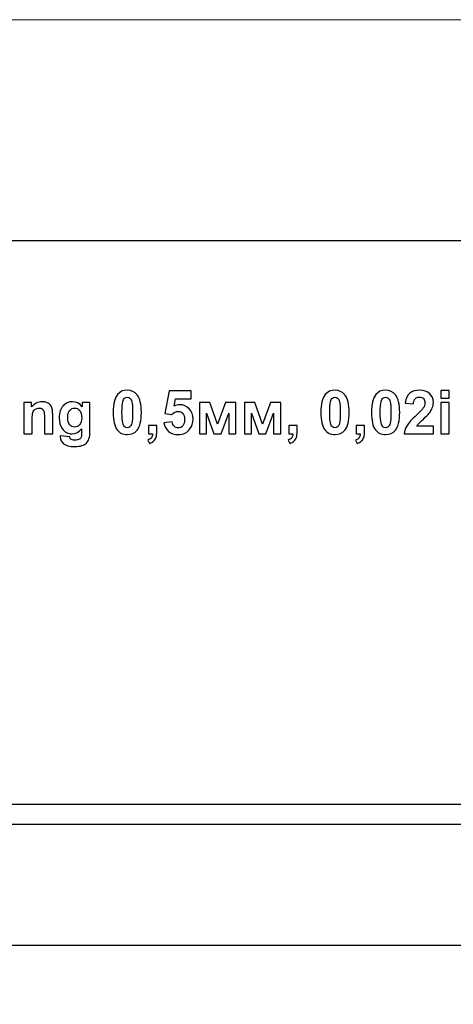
# Model space of a CAD drawing. Header units: millimetres. Extents: x -762 to 758, y -361 to 1446.
# Tile 116 of 150: x -364 to -256, y 1202 to 1446. Entities that reach past the tile are written whole.
import ezdxf

# ---------------------------------------------------------------- set-up
doc = ezdxf.new("R2010")
doc.units = ezdxf.units.MM
doc.header["$MEASUREMENT"] = 0
doc.layers.add('Layer 1', color=7, linetype='Continuous')

msp = doc.modelspace()

# ---------------------------------------------------------------- linework, layer by layer
at = {"layer": 'Layer 1', "color": 250, "lineweight": 9}
msp.add_open_spline([(-761.5629, 1446.3852), (-761.5629, 1446.3852), (758.4371, 1446.3852), (758.4371, 1446.3852), (758.4371, 1446.3852), (758.4371, 1446.3852), (758.4371, 36.3852), (758.4371, 36.3852), (758.4371, 36.3852), (758.4371, 36.3852), (-761.5629, 36.3852), (-761.5629, 36.3852), (-761.5629, 36.3852), (-761.5629, 36.3852), (-761.5629, 1446.3852), (-761.5629, 1446.3852)], degree=3, knots=[0, 0, 0, 0, 0.2, 0.2, 0.2, 0.2, 0.4, 0.4, 0.4, 0.4, 0.6, 0.6, 0.6, 0.6, 1, 1, 1, 1], dxfattribs=at)
at = {"layer": 'Layer 1', "color": 7}
msp.add_open_spline([(-761.5629, 1391.3852), (-761.5629, 1391.3852), (-166.8964, 1391.3852), (-166.8964, 1391.3852), (-166.8964, 1391.3852), (-166.8964, 1391.3852), (-166.8964, 1251.3852), (-166.8964, 1251.3852), (-166.8964, 1251.3852), (-166.8964, 1251.3852), (-761.5629, 1251.3852), (-761.5629, 1251.3852), (-761.5629, 1251.3852), (-761.5629, 1251.3852), (-761.5629, 1391.3852), (-761.5629, 1391.3852)], degree=3, knots=[0, 0, 0, 0, 0.2, 0.2, 0.2, 0.2, 0.4, 0.4, 0.4, 0.4, 0.6, 0.6, 0.6, 0.6, 1, 1, 1, 1], dxfattribs=at)
at = {"layer": 'Layer 1', "color": 114}
for points, knots in [([(-337.3444, 1354.2966), (-336.3008, 1354.2966), (-335.4854, 1353.9228), (-334.8959, 1353.1752), (-334.8959, 1353.1752), (-334.196, 1352.2922), (-333.8448, 1350.8246), (-333.8448, 1348.7775), (-333.8448, 1348.7775), (-333.8448, 1346.733), (-334.1985, 1345.2629), (-334.9034, 1344.3698), (-334.9034, 1344.3698), (-335.488, 1343.6323), (-336.3008, 1343.2635), (-337.3444, 1343.2635), (-337.3444, 1343.2635), (-338.393, 1343.2635), (-339.2384, 1343.6674), (-339.8806, 1344.4752), (-339.8806, 1344.4752), (-340.5228, 1345.283), (-340.8439, 1346.7255), (-340.8439, 1348.7976), (-340.8439, 1348.7976), (-340.8439, 1350.8321), (-340.4902, 1352.2972), (-339.7853, 1353.1903), (-339.7853, 1353.1903), (-339.2008, 1353.9278), (-338.388, 1354.2966), (-337.3444, 1354.2966)], [0, 0, 0, 0, 0.11111111, 0.11111111, 0.11111111, 0.11111111, 0.22222222, 0.22222222, 0.22222222, 0.22222222, 0.33333333, 0.33333333, 0.33333333, 0.33333333, 0.44444444, 0.44444444, 0.44444444, 0.44444444, 0.55555556, 0.55555556, 0.55555556, 0.55555556, 0.66666667, 0.66666667, 0.66666667, 0.66666667, 0.77777778, 0.77777778, 0.77777778, 0.77777778, 1, 1, 1, 1]), ([(-328.2605, 1346.2262), (-328.2605, 1346.2262), (-326.1984, 1346.4395), (-326.1984, 1346.4395), (-326.1984, 1346.4395), (-326.1382, 1345.9729), (-325.9651, 1345.6016), (-325.6766, 1345.3281), (-325.6766, 1345.3281), (-325.3856, 1345.0547), (-325.052, 1344.9192), (-324.6731, 1344.9192), (-324.6731, 1344.9192), (-324.2417, 1344.9192), (-323.8754, 1345.0948), (-323.5769, 1345.4486), (-323.5769, 1345.4486), (-323.2783, 1345.8023), (-323.1278, 1346.3341), (-323.1278, 1347.0441), (-323.1278, 1347.0441), (-323.1278, 1347.7114), (-323.2758, 1348.2106), (-323.5744, 1348.5442), (-323.5744, 1348.5442), (-323.8704, 1348.8779), (-324.2567, 1349.0435), (-324.7334, 1349.0435), (-324.7334, 1349.0435), (-325.3279, 1349.0435), (-325.8622, 1348.7826), (-326.3339, 1348.2608), (-326.3339, 1348.2608), (-326.3339, 1348.2608), (-328.0046, 1348.5016), (-328.0046, 1348.5016), (-328.0046, 1348.5016), (-328.0046, 1348.5016), (-326.951, 1354.1009), (-326.951, 1354.1009), (-326.951, 1354.1009), (-326.951, 1354.1009), (-321.4872, 1354.1009), (-321.4872, 1354.1009), (-321.4872, 1354.1009), (-321.4872, 1354.1009), (-321.4872, 1352.1742), (-321.4872, 1352.1742), (-321.4872, 1352.1742), (-321.4872, 1352.1742), (-325.3831, 1352.1742), (-325.3831, 1352.1742), (-325.3831, 1352.1742), (-325.3831, 1352.1742), (-325.7092, 1350.3404), (-325.7092, 1350.3404), (-325.7092, 1350.3404), (-325.2501, 1350.5687), (-324.7785, 1350.6841), (-324.2968, 1350.6841), (-324.2968, 1350.6841), (-323.3787, 1350.6841), (-322.601, 1350.3505), (-321.9638, 1349.6807), (-321.9638, 1349.6807), (-321.3241, 1349.0134), (-321.0055, 1348.1454), (-321.0055, 1347.0767), (-321.0055, 1347.0767), (-321.0055, 1346.1861), (-321.2639, 1345.3934), (-321.7782, 1344.6935), (-321.7782, 1344.6935), (-322.4806, 1343.7402), (-323.4539, 1343.2635), (-324.6982, 1343.2635), (-324.6982, 1343.2635), (-325.6942, 1343.2635), (-326.507, 1343.532), (-327.1341, 1344.0663), (-327.1341, 1344.0663), (-327.7638, 1344.6031), (-328.1376, 1345.3206), (-328.2605, 1346.2262)], [0, 0, 0, 0, 0.04545455, 0.04545455, 0.04545455, 0.04545455, 0.09090909, 0.09090909, 0.09090909, 0.09090909, 0.13636364, 0.13636364, 0.13636364, 0.13636364, 0.18181818, 0.18181818, 0.18181818, 0.18181818, 0.22727273, 0.22727273, 0.22727273, 0.22727273, 0.27272727, 0.27272727, 0.27272727, 0.27272727, 0.31818182, 0.31818182, 0.31818182, 0.31818182, 0.36363636, 0.36363636, 0.36363636, 0.36363636, 0.40909091, 0.40909091, 0.40909091, 0.40909091, 0.45454545, 0.45454545, 0.45454545, 0.45454545, 0.5, 0.5, 0.5, 0.5, 0.54545455, 0.54545455, 0.54545455, 0.54545455, 0.59090909, 0.59090909, 0.59090909, 0.59090909, 0.63636364, 0.63636364, 0.63636364, 0.63636364, 0.68181818, 0.68181818, 0.68181818, 0.68181818, 0.72727273, 0.72727273, 0.72727273, 0.72727273, 0.77272727, 0.77272727, 0.77272727, 0.77272727, 0.81818182, 0.81818182, 0.81818182, 0.81818182, 0.86363636, 0.86363636, 0.86363636, 0.86363636, 0.90909091, 0.90909091, 0.90909091, 0.90909091, 1, 1, 1, 1]), ([(-285.7891, 1354.2966), (-284.7455, 1354.2966), (-283.9301, 1353.9228), (-283.3406, 1353.1752), (-283.3406, 1353.1752), (-282.6407, 1352.2922), (-282.2895, 1350.8246), (-282.2895, 1348.7775), (-282.2895, 1348.7775), (-282.2895, 1346.733), (-282.6432, 1345.2629), (-283.3481, 1344.3698), (-283.3481, 1344.3698), (-283.9327, 1343.6323), (-284.7455, 1343.2635), (-285.7891, 1343.2635), (-285.7891, 1343.2635), (-286.8377, 1343.2635), (-287.6831, 1343.6674), (-288.3253, 1344.4752), (-288.3253, 1344.4752), (-288.9675, 1345.283), (-289.2886, 1346.7255), (-289.2886, 1348.7976), (-289.2886, 1348.7976), (-289.2886, 1350.8321), (-288.9349, 1352.2972), (-288.23, 1353.1903), (-288.23, 1353.1903), (-287.6455, 1353.9278), (-286.8327, 1354.2966), (-285.7891, 1354.2966)], [0, 0, 0, 0, 0.11111111, 0.11111111, 0.11111111, 0.11111111, 0.22222222, 0.22222222, 0.22222222, 0.22222222, 0.33333333, 0.33333333, 0.33333333, 0.33333333, 0.44444444, 0.44444444, 0.44444444, 0.44444444, 0.55555556, 0.55555556, 0.55555556, 0.55555556, 0.66666667, 0.66666667, 0.66666667, 0.66666667, 0.77777778, 0.77777778, 0.77777778, 0.77777778, 1, 1, 1, 1]), ([(-273.2358, 1354.2966), (-272.1922, 1354.2966), (-271.3768, 1353.9228), (-270.7873, 1353.1752), (-270.7873, 1353.1752), (-270.0874, 1352.2922), (-269.7362, 1350.8246), (-269.7362, 1348.7775), (-269.7362, 1348.7775), (-269.7362, 1346.733), (-270.0899, 1345.2629), (-270.7948, 1344.3698), (-270.7948, 1344.3698), (-271.3794, 1343.6323), (-272.1922, 1343.2635), (-273.2358, 1343.2635), (-273.2358, 1343.2635), (-274.2844, 1343.2635), (-275.1298, 1343.6674), (-275.772, 1344.4752), (-275.772, 1344.4752), (-276.4142, 1345.283), (-276.7353, 1346.7255), (-276.7353, 1348.7976), (-276.7353, 1348.7976), (-276.7353, 1350.8321), (-276.3816, 1352.2972), (-275.6767, 1353.1903), (-275.6767, 1353.1903), (-275.0922, 1353.9278), (-274.2794, 1354.2966), (-273.2358, 1354.2966)], [0, 0, 0, 0, 0.11111111, 0.11111111, 0.11111111, 0.11111111, 0.22222222, 0.22222222, 0.22222222, 0.22222222, 0.33333333, 0.33333333, 0.33333333, 0.33333333, 0.44444444, 0.44444444, 0.44444444, 0.44444444, 0.55555556, 0.55555556, 0.55555556, 0.55555556, 0.66666667, 0.66666667, 0.66666667, 0.66666667, 0.77777778, 0.77777778, 0.77777778, 0.77777778, 1, 1, 1, 1]), ([(-261.3798, 1345.3708), (-261.3798, 1345.3708), (-261.3798, 1343.4592), (-261.3798, 1343.4592), (-261.3798, 1343.4592), (-261.3798, 1343.4592), (-268.6198, 1343.4592), (-268.6198, 1343.4592), (-268.6198, 1343.4592), (-268.542, 1344.1867), (-268.3062, 1344.8741), (-267.9149, 1345.5238), (-267.9149, 1345.5238), (-267.5235, 1346.1736), (-266.7483, 1347.0365), (-265.5944, 1348.1127), (-265.5944, 1348.1127), (-264.6637, 1348.9807), (-264.0942, 1349.5703), (-263.8835, 1349.8788), (-263.8835, 1349.8788), (-263.6, 1350.3053), (-263.457, 1350.7268), (-263.457, 1351.1457), (-263.457, 1351.1457), (-263.457, 1351.6073), (-263.5799, 1351.961), (-263.8283, 1352.2094), (-263.8283, 1352.2094), (-264.0741, 1352.4577), (-264.4153, 1352.5807), (-264.8493, 1352.5807), (-264.8493, 1352.5807), (-265.2808, 1352.5807), (-265.622, 1352.4502), (-265.8778, 1352.1893), (-265.8778, 1352.1893), (-266.1312, 1351.9309), (-266.2767, 1351.4994), (-266.3169, 1350.8948), (-266.3169, 1350.8948), (-266.3169, 1350.8948), (-268.379, 1351.1005), (-268.379, 1351.1005), (-268.379, 1351.1005), (-268.256, 1352.2395), (-267.8722, 1353.0573), (-267.225, 1353.554), (-267.225, 1353.554), (-266.5778, 1354.0482), (-265.77, 1354.2966), (-264.7991, 1354.2966), (-264.7991, 1354.2966), (-263.7355, 1354.2966), (-262.9001, 1354.0081), (-262.2905, 1353.4336), (-262.2905, 1353.4336), (-261.6834, 1352.8591), (-261.3798, 1352.1441), (-261.3798, 1351.2887), (-261.3798, 1351.2887), (-261.3798, 1350.802), (-261.4676, 1350.3404), (-261.6407, 1349.8989), (-261.6407, 1349.8989), (-261.8138, 1349.4599), (-262.0898, 1349.0008), (-262.4686, 1348.5191), (-262.4686, 1348.5191), (-262.7169, 1348.198), (-263.171, 1347.739), (-263.8233, 1347.1394), (-263.8233, 1347.1394), (-264.478, 1346.5398), (-264.8919, 1346.1435), (-265.065, 1345.9453), (-265.065, 1345.9453), (-265.2407, 1345.7496), (-265.3811, 1345.5564), (-265.489, 1345.3708), (-265.489, 1345.3708), (-265.489, 1345.3708), (-261.3798, 1345.3708), (-261.3798, 1345.3708)], [0, 0, 0, 0, 0.04545455, 0.04545455, 0.04545455, 0.04545455, 0.09090909, 0.09090909, 0.09090909, 0.09090909, 0.13636364, 0.13636364, 0.13636364, 0.13636364, 0.18181818, 0.18181818, 0.18181818, 0.18181818, 0.22727273, 0.22727273, 0.22727273, 0.22727273, 0.27272727, 0.27272727, 0.27272727, 0.27272727, 0.31818182, 0.31818182, 0.31818182, 0.31818182, 0.36363636, 0.36363636, 0.36363636, 0.36363636, 0.40909091, 0.40909091, 0.40909091, 0.40909091, 0.45454545, 0.45454545, 0.45454545, 0.45454545, 0.5, 0.5, 0.5, 0.5, 0.54545455, 0.54545455, 0.54545455, 0.54545455, 0.59090909, 0.59090909, 0.59090909, 0.59090909, 0.63636364, 0.63636364, 0.63636364, 0.63636364, 0.68181818, 0.68181818, 0.68181818, 0.68181818, 0.72727273, 0.72727273, 0.72727273, 0.72727273, 0.77272727, 0.77272727, 0.77272727, 0.77272727, 0.81818182, 0.81818182, 0.81818182, 0.81818182, 0.86363636, 0.86363636, 0.86363636, 0.86363636, 0.90909091, 0.90909091, 0.90909091, 0.90909091, 1, 1, 1, 1]), ([(-259.541, 1352.3248), (-259.541, 1352.3248), (-259.541, 1354.2364), (-259.541, 1354.2364), (-259.541, 1354.2364), (-259.541, 1354.2364), (-257.4789, 1354.2364), (-257.4789, 1354.2364), (-257.4789, 1354.2364), (-257.4789, 1354.2364), (-257.4789, 1352.3248), (-257.4789, 1352.3248), (-257.4789, 1352.3248), (-257.4789, 1352.3248), (-259.541, 1352.3248), (-259.541, 1352.3248)], [0, 0, 0, 0, 0.2, 0.2, 0.2, 0.2, 0.4, 0.4, 0.4, 0.4, 0.6, 0.6, 0.6, 0.6, 1, 1, 1, 1]), ([(-355.8582, 1343.4592), (-355.8582, 1343.4592), (-357.9203, 1343.4592), (-357.9203, 1343.4592), (-357.9203, 1343.4592), (-357.9203, 1343.4592), (-357.9203, 1347.4404), (-357.9203, 1347.4404), (-357.9203, 1347.4404), (-357.9203, 1348.2833), (-357.9654, 1348.8277), (-358.0532, 1349.0736), (-358.0532, 1349.0736), (-358.1435, 1349.3219), (-358.2865, 1349.5126), (-358.4872, 1349.6505), (-358.4872, 1349.6505), (-358.6879, 1349.7885), (-358.9288, 1349.8563), (-359.2097, 1349.8563), (-359.2097, 1349.8563), (-359.571, 1349.8563), (-359.8946, 1349.7584), (-360.1806, 1349.5627), (-360.1806, 1349.5627), (-360.4691, 1349.3671), (-360.6647, 1349.1062), (-360.7701, 1348.7851), (-360.7701, 1348.7851), (-360.878, 1348.4614), (-360.9307, 1347.8644), (-360.9307, 1346.9914), (-360.9307, 1346.9914), (-360.9307, 1346.9914), (-360.9307, 1343.4592), (-360.9307, 1343.4592), (-360.9307, 1343.4592), (-360.9307, 1343.4592), (-362.9928, 1343.4592), (-362.9928, 1343.4592), (-362.9928, 1343.4592), (-362.9928, 1343.4592), (-362.9928, 1351.2711), (-362.9928, 1351.2711), (-362.9928, 1351.2711), (-362.9928, 1351.2711), (-361.0812, 1351.2711), (-361.0812, 1351.2711), (-361.0812, 1351.2711), (-361.0812, 1351.2711), (-361.0812, 1350.1247), (-361.0812, 1350.1247), (-361.0812, 1350.1247), (-360.3963, 1351.0002), (-359.5358, 1351.4367), (-358.4948, 1351.4367), (-358.4948, 1351.4367), (-358.0382, 1351.4367), (-357.6192, 1351.3539), (-357.2404, 1351.1909), (-357.2404, 1351.1909), (-356.8591, 1351.0253), (-356.5731, 1350.8171), (-356.38, 1350.5637), (-356.38, 1350.5637), (-356.1843, 1350.3078), (-356.0488, 1350.0193), (-355.9736, 1349.6957), (-355.9736, 1349.6957), (-355.8958, 1349.3721), (-355.8582, 1348.9105), (-355.8582, 1348.3084), (-355.8582, 1348.3084), (-355.8582, 1348.3084), (-355.8582, 1343.4592), (-355.8582, 1343.4592)], [0, 0, 0, 0, 0.05, 0.05, 0.05, 0.05, 0.1, 0.1, 0.1, 0.1, 0.15, 0.15, 0.15, 0.15, 0.2, 0.2, 0.2, 0.2, 0.25, 0.25, 0.25, 0.25, 0.3, 0.3, 0.3, 0.3, 0.35, 0.35, 0.35, 0.35, 0.4, 0.4, 0.4, 0.4, 0.45, 0.45, 0.45, 0.45, 0.5, 0.5, 0.5, 0.5, 0.55, 0.55, 0.55, 0.55, 0.6, 0.6, 0.6, 0.6, 0.65, 0.65, 0.65, 0.65, 0.7, 0.7, 0.7, 0.7, 0.75, 0.75, 0.75, 0.75, 0.8, 0.8, 0.8, 0.8, 0.85, 0.85, 0.85, 0.85, 0.9, 0.9, 0.9, 0.9, 1, 1, 1, 1]), ([(-353.9641, 1342.9625), (-353.9641, 1342.9625), (-351.601, 1342.6765), (-351.601, 1342.6765), (-351.601, 1342.6765), (-351.5609, 1342.398), (-351.4705, 1342.2074), (-351.3301, 1342.102), (-351.3301, 1342.102), (-351.1319, 1341.954), (-350.8233, 1341.8788), (-350.4019, 1341.8788), (-350.4019, 1341.8788), (-349.8625, 1341.8788), (-349.4586, 1341.959), (-349.1877, 1342.1221), (-349.1877, 1342.1221), (-349.007, 1342.23), (-348.8691, 1342.4031), (-348.7762, 1342.6439), (-348.7762, 1342.6439), (-348.7135, 1342.8145), (-348.6809, 1343.1331), (-348.6809, 1343.5922), (-348.6809, 1343.5922), (-348.6809, 1343.5922), (-348.6709, 1344.7336), (-348.6709, 1344.7336), (-348.6709, 1344.7336), (-349.293, 1343.8832), (-350.0757, 1343.4592), (-351.019, 1343.4592), (-351.019, 1343.4592), (-352.0676, 1343.4592), (-352.9005, 1343.9032), (-353.5126, 1344.7888), (-353.5126, 1344.7888), (-353.9942, 1345.4887), (-354.2351, 1346.3617), (-354.2351, 1347.4028), (-354.2351, 1347.4028), (-354.2351, 1348.7123), (-353.919, 1349.7108), (-353.2893, 1350.4006), (-353.2893, 1350.4006), (-352.6596, 1351.0905), (-351.8744, 1351.4367), (-350.9362, 1351.4367), (-350.9362, 1351.4367), (-349.9704, 1351.4367), (-349.1726, 1351.0127), (-348.5455, 1350.1648), (-348.5455, 1350.1648), (-348.5455, 1350.1648), (-348.5455, 1351.2711), (-348.5455, 1351.2711), (-348.5455, 1351.2711), (-348.5455, 1351.2711), (-346.6188, 1351.2711), (-346.6188, 1351.2711), (-346.6188, 1351.2711), (-346.6188, 1351.2711), (-346.6188, 1344.267), (-346.6188, 1344.267), (-346.6188, 1344.267), (-346.6188, 1343.3463), (-346.6941, 1342.6564), (-346.8471, 1342.2024), (-346.8471, 1342.2024), (-346.9976, 1341.7458), (-347.2109, 1341.3896), (-347.4868, 1341.1287), (-347.4868, 1341.1287), (-347.7602, 1340.8703), (-348.1265, 1340.6646), (-348.5856, 1340.5191), (-348.5856, 1340.5191), (-349.0447, 1340.3711), (-349.6242, 1340.2983), (-350.3241, 1340.2983), (-350.3241, 1340.2983), (-351.6487, 1340.2983), (-352.5869, 1340.5266), (-353.1413, 1340.9807), (-353.1413, 1340.9807), (-353.6957, 1341.4372), (-353.9717, 1342.0117), (-353.9717, 1342.7116), (-353.9717, 1342.7116), (-353.9717, 1342.7794), (-353.9692, 1342.8646), (-353.9641, 1342.9625)], [0, 0, 0, 0, 0.04166667, 0.04166667, 0.04166667, 0.04166667, 0.08333333, 0.08333333, 0.08333333, 0.08333333, 0.125, 0.125, 0.125, 0.125, 0.16666667, 0.16666667, 0.16666667, 0.16666667, 0.20833333, 0.20833333, 0.20833333, 0.20833333, 0.25, 0.25, 0.25, 0.25, 0.29166667, 0.29166667, 0.29166667, 0.29166667, 0.33333333, 0.33333333, 0.33333333, 0.33333333, 0.375, 0.375, 0.375, 0.375, 0.41666667, 0.41666667, 0.41666667, 0.41666667, 0.45833333, 0.45833333, 0.45833333, 0.45833333, 0.5, 0.5, 0.5, 0.5, 0.54166667, 0.54166667, 0.54166667, 0.54166667, 0.58333333, 0.58333333, 0.58333333, 0.58333333, 0.625, 0.625, 0.625, 0.625, 0.66666667, 0.66666667, 0.66666667, 0.66666667, 0.70833333, 0.70833333, 0.70833333, 0.70833333, 0.75, 0.75, 0.75, 0.75, 0.79166667, 0.79166667, 0.79166667, 0.79166667, 0.83333333, 0.83333333, 0.83333333, 0.83333333, 0.875, 0.875, 0.875, 0.875, 0.91666667, 0.91666667, 0.91666667, 0.91666667, 1, 1, 1, 1]), ([(-337.3444, 1352.5807), (-337.5902, 1352.5807), (-337.811, 1352.5004), (-338.0016, 1352.3398), (-338.0016, 1352.3398), (-338.1948, 1352.1818), (-338.3453, 1351.8958), (-338.4507, 1351.4819), (-338.4507, 1351.4819), (-338.5912, 1350.9475), (-338.6614, 1350.0444), (-338.6614, 1348.7775), (-338.6614, 1348.7775), (-338.6614, 1347.5082), (-338.5987, 1346.6377), (-338.4732, 1346.1635), (-338.4732, 1346.1635), (-338.3478, 1345.6894), (-338.1898, 1345.3733), (-337.9991, 1345.2153), (-337.9991, 1345.2153), (-337.8085, 1345.0572), (-337.5902, 1344.9794), (-337.3444, 1344.9794), (-337.3444, 1344.9794), (-337.0985, 1344.9794), (-336.8777, 1345.0597), (-336.6846, 1345.2203), (-336.6846, 1345.2203), (-336.4939, 1345.3783), (-336.3434, 1345.6643), (-336.238, 1346.0782), (-336.238, 1346.0782), (-336.0976, 1346.6076), (-336.0273, 1347.5082), (-336.0273, 1348.7775), (-336.0273, 1348.7775), (-336.0273, 1350.0444), (-336.09, 1350.9149), (-336.2155, 1351.389), (-336.2155, 1351.389), (-336.3409, 1351.8632), (-336.4989, 1352.1818), (-336.6896, 1352.3398), (-336.6896, 1352.3398), (-336.8803, 1352.5004), (-337.0985, 1352.5807), (-337.3444, 1352.5807)], [0, 0, 0, 0, 0.07692308, 0.07692308, 0.07692308, 0.07692308, 0.15384615, 0.15384615, 0.15384615, 0.15384615, 0.23076923, 0.23076923, 0.23076923, 0.23076923, 0.30769231, 0.30769231, 0.30769231, 0.30769231, 0.38461538, 0.38461538, 0.38461538, 0.38461538, 0.46153846, 0.46153846, 0.46153846, 0.46153846, 0.53846154, 0.53846154, 0.53846154, 0.53846154, 0.61538462, 0.61538462, 0.61538462, 0.61538462, 0.69230769, 0.69230769, 0.69230769, 0.69230769, 0.76923077, 0.76923077, 0.76923077, 0.76923077, 0.84615385, 0.84615385, 0.84615385, 0.84615385, 1, 1, 1, 1]), ([(-319.4075, 1351.2711), (-319.4075, 1351.2711), (-316.8336, 1351.2711), (-316.8336, 1351.2711), (-316.8336, 1351.2711), (-316.8336, 1351.2711), (-314.9145, 1345.8274), (-314.9145, 1345.8274), (-314.9145, 1345.8274), (-314.9145, 1345.8274), (-312.9627, 1351.2711), (-312.9627, 1351.2711), (-312.9627, 1351.2711), (-312.9627, 1351.2711), (-310.4064, 1351.2711), (-310.4064, 1351.2711), (-310.4064, 1351.2711), (-310.4064, 1351.2711), (-310.4064, 1343.4592), (-310.4064, 1343.4592), (-310.4064, 1343.4592), (-310.4064, 1343.4592), (-312.1675, 1343.4592), (-312.1675, 1343.4592), (-312.1675, 1343.4592), (-312.1675, 1343.4592), (-312.1675, 1348.6019), (-312.1675, 1348.6019), (-312.1675, 1348.6019), (-312.1675, 1348.6019), (-314.059, 1343.4592), (-314.059, 1343.4592), (-314.059, 1343.4592), (-314.059, 1343.4592), (-315.8326, 1343.4592), (-315.8326, 1343.4592), (-315.8326, 1343.4592), (-315.8326, 1343.4592), (-317.6464, 1348.6019), (-317.6464, 1348.6019), (-317.6464, 1348.6019), (-317.6464, 1348.6019), (-317.6464, 1343.4592), (-317.6464, 1343.4592), (-317.6464, 1343.4592), (-317.6464, 1343.4592), (-319.4075, 1343.4592), (-319.4075, 1343.4592), (-319.4075, 1343.4592), (-319.4075, 1343.4592), (-319.4075, 1351.2711), (-319.4075, 1351.2711)], [0, 0, 0, 0, 0.07142857, 0.07142857, 0.07142857, 0.07142857, 0.14285714, 0.14285714, 0.14285714, 0.14285714, 0.21428571, 0.21428571, 0.21428571, 0.21428571, 0.28571429, 0.28571429, 0.28571429, 0.28571429, 0.35714286, 0.35714286, 0.35714286, 0.35714286, 0.42857143, 0.42857143, 0.42857143, 0.42857143, 0.5, 0.5, 0.5, 0.5, 0.57142857, 0.57142857, 0.57142857, 0.57142857, 0.64285714, 0.64285714, 0.64285714, 0.64285714, 0.71428571, 0.71428571, 0.71428571, 0.71428571, 0.78571429, 0.78571429, 0.78571429, 0.78571429, 0.85714286, 0.85714286, 0.85714286, 0.85714286, 1, 1, 1, 1]), ([(-308.2741, 1351.2711), (-308.2741, 1351.2711), (-305.7002, 1351.2711), (-305.7002, 1351.2711), (-305.7002, 1351.2711), (-305.7002, 1351.2711), (-303.7811, 1345.8274), (-303.7811, 1345.8274), (-303.7811, 1345.8274), (-303.7811, 1345.8274), (-301.8293, 1351.2711), (-301.8293, 1351.2711), (-301.8293, 1351.2711), (-301.8293, 1351.2711), (-299.273, 1351.2711), (-299.273, 1351.2711), (-299.273, 1351.2711), (-299.273, 1351.2711), (-299.273, 1343.4592), (-299.273, 1343.4592), (-299.273, 1343.4592), (-299.273, 1343.4592), (-301.0341, 1343.4592), (-301.0341, 1343.4592), (-301.0341, 1343.4592), (-301.0341, 1343.4592), (-301.0341, 1348.6019), (-301.0341, 1348.6019), (-301.0341, 1348.6019), (-301.0341, 1348.6019), (-302.9256, 1343.4592), (-302.9256, 1343.4592), (-302.9256, 1343.4592), (-302.9256, 1343.4592), (-304.6992, 1343.4592), (-304.6992, 1343.4592), (-304.6992, 1343.4592), (-304.6992, 1343.4592), (-306.513, 1348.6019), (-306.513, 1348.6019), (-306.513, 1348.6019), (-306.513, 1348.6019), (-306.513, 1343.4592), (-306.513, 1343.4592), (-306.513, 1343.4592), (-306.513, 1343.4592), (-308.2741, 1343.4592), (-308.2741, 1343.4592), (-308.2741, 1343.4592), (-308.2741, 1343.4592), (-308.2741, 1351.2711), (-308.2741, 1351.2711)], [0, 0, 0, 0, 0.07142857, 0.07142857, 0.07142857, 0.07142857, 0.14285714, 0.14285714, 0.14285714, 0.14285714, 0.21428571, 0.21428571, 0.21428571, 0.21428571, 0.28571429, 0.28571429, 0.28571429, 0.28571429, 0.35714286, 0.35714286, 0.35714286, 0.35714286, 0.42857143, 0.42857143, 0.42857143, 0.42857143, 0.5, 0.5, 0.5, 0.5, 0.57142857, 0.57142857, 0.57142857, 0.57142857, 0.64285714, 0.64285714, 0.64285714, 0.64285714, 0.71428571, 0.71428571, 0.71428571, 0.71428571, 0.78571429, 0.78571429, 0.78571429, 0.78571429, 0.85714286, 0.85714286, 0.85714286, 0.85714286, 1, 1, 1, 1]), ([(-285.7891, 1352.5807), (-286.0349, 1352.5807), (-286.2557, 1352.5004), (-286.4463, 1352.3398), (-286.4463, 1352.3398), (-286.6395, 1352.1818), (-286.79, 1351.8958), (-286.8954, 1351.4819), (-286.8954, 1351.4819), (-287.0359, 1350.9475), (-287.1061, 1350.0444), (-287.1061, 1348.7775), (-287.1061, 1348.7775), (-287.1061, 1347.5082), (-287.0434, 1346.6377), (-286.9179, 1346.1635), (-286.9179, 1346.1635), (-286.7925, 1345.6894), (-286.6345, 1345.3733), (-286.4438, 1345.2153), (-286.4438, 1345.2153), (-286.2532, 1345.0572), (-286.0349, 1344.9794), (-285.7891, 1344.9794), (-285.7891, 1344.9794), (-285.5432, 1344.9794), (-285.3224, 1345.0597), (-285.1293, 1345.2203), (-285.1293, 1345.2203), (-284.9386, 1345.3783), (-284.7881, 1345.6643), (-284.6827, 1346.0782), (-284.6827, 1346.0782), (-284.5423, 1346.6076), (-284.472, 1347.5082), (-284.472, 1348.7775), (-284.472, 1348.7775), (-284.472, 1350.0444), (-284.5347, 1350.9149), (-284.6602, 1351.389), (-284.6602, 1351.389), (-284.7856, 1351.8632), (-284.9436, 1352.1818), (-285.1343, 1352.3398), (-285.1343, 1352.3398), (-285.325, 1352.5004), (-285.5432, 1352.5807), (-285.7891, 1352.5807)], [0, 0, 0, 0, 0.07692308, 0.07692308, 0.07692308, 0.07692308, 0.15384615, 0.15384615, 0.15384615, 0.15384615, 0.23076923, 0.23076923, 0.23076923, 0.23076923, 0.30769231, 0.30769231, 0.30769231, 0.30769231, 0.38461538, 0.38461538, 0.38461538, 0.38461538, 0.46153846, 0.46153846, 0.46153846, 0.46153846, 0.53846154, 0.53846154, 0.53846154, 0.53846154, 0.61538462, 0.61538462, 0.61538462, 0.61538462, 0.69230769, 0.69230769, 0.69230769, 0.69230769, 0.76923077, 0.76923077, 0.76923077, 0.76923077, 0.84615385, 0.84615385, 0.84615385, 0.84615385, 1, 1, 1, 1]), ([(-273.2358, 1352.5807), (-273.4816, 1352.5807), (-273.7024, 1352.5004), (-273.893, 1352.3398), (-273.893, 1352.3398), (-274.0862, 1352.1818), (-274.2367, 1351.8958), (-274.3421, 1351.4819), (-274.3421, 1351.4819), (-274.4826, 1350.9475), (-274.5528, 1350.0444), (-274.5528, 1348.7775), (-274.5528, 1348.7775), (-274.5528, 1347.5082), (-274.4901, 1346.6377), (-274.3646, 1346.1635), (-274.3646, 1346.1635), (-274.2392, 1345.6894), (-274.0812, 1345.3733), (-273.8905, 1345.2153), (-273.8905, 1345.2153), (-273.6999, 1345.0572), (-273.4816, 1344.9794), (-273.2358, 1344.9794), (-273.2358, 1344.9794), (-272.9899, 1344.9794), (-272.7691, 1345.0597), (-272.576, 1345.2203), (-272.576, 1345.2203), (-272.3853, 1345.3783), (-272.2348, 1345.6643), (-272.1294, 1346.0782), (-272.1294, 1346.0782), (-271.989, 1346.6076), (-271.9187, 1347.5082), (-271.9187, 1348.7775), (-271.9187, 1348.7775), (-271.9187, 1350.0444), (-271.9814, 1350.9149), (-272.1069, 1351.389), (-272.1069, 1351.389), (-272.2323, 1351.8632), (-272.3903, 1352.1818), (-272.581, 1352.3398), (-272.581, 1352.3398), (-272.7717, 1352.5004), (-272.9899, 1352.5807), (-273.2358, 1352.5807)], [0, 0, 0, 0, 0.07692308, 0.07692308, 0.07692308, 0.07692308, 0.15384615, 0.15384615, 0.15384615, 0.15384615, 0.23076923, 0.23076923, 0.23076923, 0.23076923, 0.30769231, 0.30769231, 0.30769231, 0.30769231, 0.38461538, 0.38461538, 0.38461538, 0.38461538, 0.46153846, 0.46153846, 0.46153846, 0.46153846, 0.53846154, 0.53846154, 0.53846154, 0.53846154, 0.61538462, 0.61538462, 0.61538462, 0.61538462, 0.69230769, 0.69230769, 0.69230769, 0.69230769, 0.76923077, 0.76923077, 0.76923077, 0.76923077, 0.84615385, 0.84615385, 0.84615385, 0.84615385, 1, 1, 1, 1]), ([(-259.541, 1343.4592), (-259.541, 1343.4592), (-259.541, 1351.2711), (-259.541, 1351.2711), (-259.541, 1351.2711), (-259.541, 1351.2711), (-257.4789, 1351.2711), (-257.4789, 1351.2711), (-257.4789, 1351.2711), (-257.4789, 1351.2711), (-257.4789, 1343.4592), (-257.4789, 1343.4592), (-257.4789, 1343.4592), (-257.4789, 1343.4592), (-259.541, 1343.4592), (-259.541, 1343.4592)], [0, 0, 0, 0, 0.2, 0.2, 0.2, 0.2, 0.4, 0.4, 0.4, 0.4, 0.6, 0.6, 0.6, 0.6, 1, 1, 1, 1]), ([(-352.1128, 1347.5232), (-352.1128, 1346.6954), (-351.9522, 1346.0908), (-351.6336, 1345.707), (-351.6336, 1345.707), (-351.3125, 1345.3231), (-350.9161, 1345.13), (-350.447, 1345.13), (-350.447, 1345.13), (-349.9453, 1345.13), (-349.5188, 1345.3281), (-349.1726, 1345.722), (-349.1726, 1345.722), (-348.8239, 1346.1159), (-348.6508, 1346.6979), (-348.6508, 1347.4705), (-348.6508, 1347.4705), (-348.6508, 1348.2783), (-348.8164, 1348.8779), (-349.15, 1349.2692), (-349.15, 1349.2692), (-349.4812, 1349.6606), (-349.9026, 1349.8563), (-350.4119, 1349.8563), (-350.4119, 1349.8563), (-350.9061, 1349.8563), (-351.3125, 1349.6631), (-351.6336, 1349.2793), (-351.6336, 1349.2793), (-351.9522, 1348.8954), (-352.1128, 1348.3109), (-352.1128, 1347.5232)], [0, 0, 0, 0, 0.11111111, 0.11111111, 0.11111111, 0.11111111, 0.22222222, 0.22222222, 0.22222222, 0.22222222, 0.33333333, 0.33333333, 0.33333333, 0.33333333, 0.44444444, 0.44444444, 0.44444444, 0.44444444, 0.55555556, 0.55555556, 0.55555556, 0.55555556, 0.66666667, 0.66666667, 0.66666667, 0.66666667, 0.77777778, 0.77777778, 0.77777778, 0.77777778, 1, 1, 1, 1]), ([(-332.0812, 1345.5213), (-332.0812, 1345.5213), (-330.0191, 1345.5213), (-330.0191, 1345.5213), (-330.0191, 1345.5213), (-330.0191, 1345.5213), (-330.0191, 1344.0437), (-330.0191, 1344.0437), (-330.0191, 1344.0437), (-330.0191, 1343.4467), (-330.0692, 1342.9725), (-330.1721, 1342.6288), (-330.1721, 1342.6288), (-330.2749, 1342.2826), (-330.4706, 1341.9716), (-330.7566, 1341.6981), (-330.7566, 1341.6981), (-331.0426, 1341.4222), (-331.4063, 1341.2089), (-331.8454, 1341.0509), (-331.8454, 1341.0509), (-331.8454, 1341.0509), (-332.2467, 1341.9089), (-332.2467, 1341.9089), (-332.2467, 1341.9089), (-331.8328, 1342.0468), (-331.5393, 1342.235), (-331.3637, 1342.4758), (-331.3637, 1342.4758), (-331.1906, 1342.7141), (-331.0978, 1343.0428), (-331.0877, 1343.4592), (-331.0877, 1343.4592), (-331.0877, 1343.4592), (-332.0812, 1343.4592), (-332.0812, 1343.4592), (-332.0812, 1343.4592), (-332.0812, 1343.4592), (-332.0812, 1345.5213), (-332.0812, 1345.5213)], [0, 0, 0, 0, 0.09090909, 0.09090909, 0.09090909, 0.09090909, 0.18181818, 0.18181818, 0.18181818, 0.18181818, 0.27272727, 0.27272727, 0.27272727, 0.27272727, 0.36363636, 0.36363636, 0.36363636, 0.36363636, 0.45454545, 0.45454545, 0.45454545, 0.45454545, 0.54545455, 0.54545455, 0.54545455, 0.54545455, 0.63636364, 0.63636364, 0.63636364, 0.63636364, 0.72727273, 0.72727273, 0.72727273, 0.72727273, 0.81818182, 0.81818182, 0.81818182, 0.81818182, 1, 1, 1, 1]), ([(-297.2611, 1345.5213), (-297.2611, 1345.5213), (-295.199, 1345.5213), (-295.199, 1345.5213), (-295.199, 1345.5213), (-295.199, 1345.5213), (-295.199, 1344.0437), (-295.199, 1344.0437), (-295.199, 1344.0437), (-295.199, 1343.4467), (-295.2491, 1342.9725), (-295.352, 1342.6288), (-295.352, 1342.6288), (-295.4548, 1342.2826), (-295.6505, 1341.9716), (-295.9365, 1341.6981), (-295.9365, 1341.6981), (-296.2225, 1341.4222), (-296.5862, 1341.2089), (-297.0253, 1341.0509), (-297.0253, 1341.0509), (-297.0253, 1341.0509), (-297.4266, 1341.9089), (-297.4266, 1341.9089), (-297.4266, 1341.9089), (-297.0127, 1342.0468), (-296.7192, 1342.235), (-296.5436, 1342.4758), (-296.5436, 1342.4758), (-296.3705, 1342.7141), (-296.2777, 1343.0428), (-296.2676, 1343.4592), (-296.2676, 1343.4592), (-296.2676, 1343.4592), (-297.2611, 1343.4592), (-297.2611, 1343.4592), (-297.2611, 1343.4592), (-297.2611, 1343.4592), (-297.2611, 1345.5213), (-297.2611, 1345.5213)], [0, 0, 0, 0, 0.09090909, 0.09090909, 0.09090909, 0.09090909, 0.18181818, 0.18181818, 0.18181818, 0.18181818, 0.27272727, 0.27272727, 0.27272727, 0.27272727, 0.36363636, 0.36363636, 0.36363636, 0.36363636, 0.45454545, 0.45454545, 0.45454545, 0.45454545, 0.54545455, 0.54545455, 0.54545455, 0.54545455, 0.63636364, 0.63636364, 0.63636364, 0.63636364, 0.72727273, 0.72727273, 0.72727273, 0.72727273, 0.81818182, 0.81818182, 0.81818182, 0.81818182, 1, 1, 1, 1]), ([(-280.5259, 1345.5213), (-280.5259, 1345.5213), (-278.4638, 1345.5213), (-278.4638, 1345.5213), (-278.4638, 1345.5213), (-278.4638, 1345.5213), (-278.4638, 1344.0437), (-278.4638, 1344.0437), (-278.4638, 1344.0437), (-278.4638, 1343.4467), (-278.5139, 1342.9725), (-278.6168, 1342.6288), (-278.6168, 1342.6288), (-278.7196, 1342.2826), (-278.9153, 1341.9716), (-279.2013, 1341.6981), (-279.2013, 1341.6981), (-279.4873, 1341.4222), (-279.851, 1341.2089), (-280.2901, 1341.0509), (-280.2901, 1341.0509), (-280.2901, 1341.0509), (-280.6914, 1341.9089), (-280.6914, 1341.9089), (-280.6914, 1341.9089), (-280.2775, 1342.0468), (-279.984, 1342.235), (-279.8084, 1342.4758), (-279.8084, 1342.4758), (-279.6353, 1342.7141), (-279.5425, 1343.0428), (-279.5324, 1343.4592), (-279.5324, 1343.4592), (-279.5324, 1343.4592), (-280.5259, 1343.4592), (-280.5259, 1343.4592), (-280.5259, 1343.4592), (-280.5259, 1343.4592), (-280.5259, 1345.5213), (-280.5259, 1345.5213)], [0, 0, 0, 0, 0.09090909, 0.09090909, 0.09090909, 0.09090909, 0.18181818, 0.18181818, 0.18181818, 0.18181818, 0.27272727, 0.27272727, 0.27272727, 0.27272727, 0.36363636, 0.36363636, 0.36363636, 0.36363636, 0.45454545, 0.45454545, 0.45454545, 0.45454545, 0.54545455, 0.54545455, 0.54545455, 0.54545455, 0.63636364, 0.63636364, 0.63636364, 0.63636364, 0.72727273, 0.72727273, 0.72727273, 0.72727273, 0.81818182, 0.81818182, 0.81818182, 0.81818182, 1, 1, 1, 1])]:
    msp.add_open_spline(points, degree=3, knots=knots, dxfattribs=at)
at = {"layer": 'Layer 1', "color": 254}
msp.add_open_spline([(-761.5629, 1246.3852), (-761.5629, 1246.3852), (-4.0212, 1246.3852), (-4.0212, 1246.3852), (-4.0212, 1246.3852), (-4.0212, 1246.3852), (-4.0212, 1216.3852), (-4.0212, 1216.3852), (-4.0212, 1216.3852), (-4.0212, 1216.3852), (-761.5629, 1216.3852), (-761.5629, 1216.3852), (-761.5629, 1216.3852), (-761.5629, 1216.3852), (-761.5629, 1246.3852), (-761.5629, 1246.3852)], degree=3, knots=[0, 0, 0, 0, 0.2, 0.2, 0.2, 0.2, 0.4, 0.4, 0.4, 0.4, 0.6, 0.6, 0.6, 0.6, 1, 1, 1, 1], dxfattribs=at)

doc.saveas('drawing.dxf')
